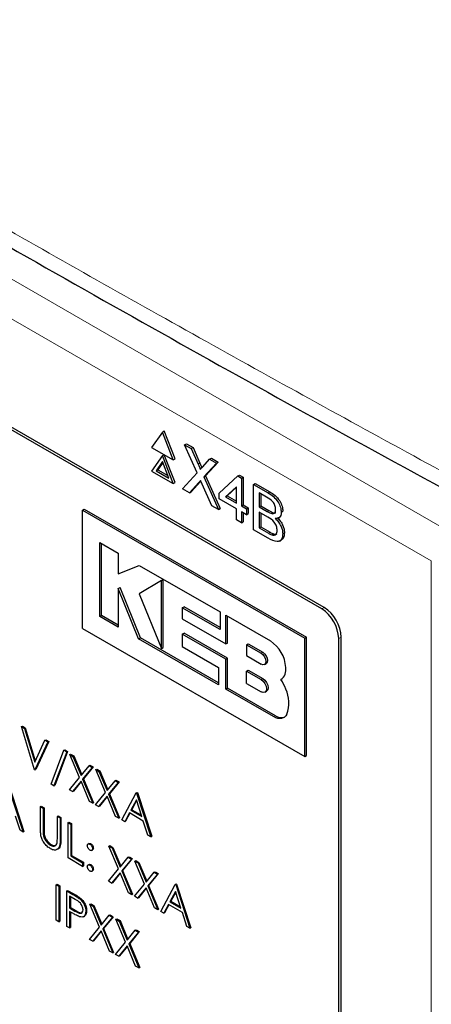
# Paper-space layout 'Blatt2' of a CAD drawing. Header units: millimetres. Extents: x 5 to 418, y 2 to 292.
# Tile 36 of 53: x 105.32 to 111, y 192.1 to 205.69. Entities that reach past the tile are written whole.
import ezdxf

# ---------------------------------------------------------------- set-up
doc = ezdxf.new("R2010")
doc.units = ezdxf.units.MM

psp = doc.layouts.new('Blatt2')

# ---------------------------------------------------------------- linework, layer by layer
at = {"color": 7, "linetype": 'Continuous', "lineweight": 18}
for p, q in [((96.374, 207.205), (111.232, 198.628)), ((110.996, 198.22), (96.138, 206.797)), ((107.782, 199.557), (107.805, 199.57)), ((107.789, 199.301), (107.813, 199.314)), ((108.747, 199.158), (108.771, 199.172)), ((108.732, 198.902), (108.756, 198.915)), ((108.749, 198.603), (108.772, 198.617)), ((110.996, 175.447), (110.996, 198.22)), ((109.485, 197.556), (109.519, 197.576)), ((109.721, 197.148), (109.754, 197.167)), ((108.649, 196.946), (108.672, 196.959)), ((108.649, 196.582), (108.672, 196.596)), ((108.822, 196.07), (108.846, 196.083)), ((105.644, 194.513), (105.656, 194.52)), ((105.878, 194.375), (105.89, 194.382)), ((106.054, 193.617), (106.066, 193.624)), ((106.083, 193.386), (106.095, 193.393))]:
    psp.add_line(p, q, dxfattribs=at)
at = {"color": 7, "linetype": 'Continuous', "lineweight": 25}
for p, q in [((109.519, 197.576), (97.616, 204.447)), ((109.485, 197.556), (97.7, 204.36)), ((107.29, 199.999), (107.14, 199.787)), ((107.29, 199.999), (107.313, 200.013)), ((107.439, 199.614), (107.29, 199.999)), ((107.463, 199.627), (107.313, 200.013)), ((107.595, 199.823), (107.619, 199.837)), ((107.768, 199.434), (107.595, 199.823)), ((107.595, 199.823), (107.687, 199.77)), ((107.619, 199.837), (107.711, 199.783)), ((107.14, 199.787), (107.439, 199.614)), ((107.29, 199.673), (107.14, 199.46)), ((107.29, 199.673), (107.313, 199.686)), ((107.439, 199.287), (107.29, 199.673)), ((107.463, 199.301), (107.313, 199.686)), ((107.687, 199.77), (107.711, 199.783)), ((107.687, 199.77), (107.782, 199.557)), ((107.711, 199.783), (107.805, 199.57)), ((107.29, 199.591), (107.201, 199.465)), ((107.295, 199.578), (107.225, 199.479)), ((107.378, 199.363), (107.29, 199.591)), ((107.439, 199.614), (107.463, 199.627)), ((107.845, 199.52), (107.94, 199.624)), ((108.033, 199.57), (107.861, 199.38)), ((108.057, 199.584), (107.884, 199.393)), ((107.94, 199.624), (107.963, 199.638)), ((107.94, 199.624), (108.033, 199.57)), ((107.963, 199.638), (108.057, 199.584)), ((108.033, 199.57), (108.057, 199.584)), ((107.14, 199.46), (107.439, 199.287)), ((107.201, 199.465), (107.225, 199.479)), ((107.201, 199.465), (107.378, 199.363)), ((107.225, 199.479), (107.364, 199.398)), ((107.567, 199.213), (107.768, 199.434)), ((107.861, 199.38), (107.884, 199.393)), ((107.884, 199.393), (108.084, 198.942)), ((108.072, 199.155), (108.329, 199.392)), ((108.329, 199.392), (108.352, 199.405)), ((108.329, 199.392), (108.377, 199.364)), ((108.352, 199.405), (108.401, 199.377)), ((107.439, 199.287), (107.463, 199.301)), ((107.789, 199.301), (107.661, 199.159)), ((107.813, 199.314), (107.684, 199.173)), ((107.818, 199.321), (107.813, 199.314)), ((107.969, 198.981), (107.837, 199.279)), ((107.861, 199.38), (108.061, 198.928)), ((108.377, 199.364), (108.401, 199.377)), ((108.377, 199.364), (108.377, 198.978)), ((108.401, 199.377), (108.401, 198.992)), ((108.544, 199.275), (108.568, 199.289)), ((108.544, 198.649), (108.544, 199.275)), ((108.544, 199.275), (108.747, 199.158)), ((108.568, 199.289), (108.771, 199.172)), ((107.661, 199.159), (107.567, 199.213)), ((107.661, 199.159), (107.684, 199.173)), ((108.072, 199.075), (108.072, 199.155)), ((108.308, 199.244), (108.157, 199.105)), ((108.157, 199.105), (108.181, 199.119)), ((108.308, 199.236), (108.181, 199.119)), ((108.181, 199.119), (108.308, 199.046)), ((108.308, 199.018), (108.308, 199.244)), ((108.724, 199.099), (108.621, 199.159)), ((108.621, 199.159), (108.621, 198.966)), ((108.644, 199.145), (108.644, 198.98)), ((108.061, 198.928), (107.969, 198.981)), ((108.308, 198.938), (108.072, 199.075)), ((108.157, 199.105), (108.308, 199.018)), ((108.377, 198.978), (108.401, 198.992)), ((108.377, 198.978), (108.447, 198.938)), ((108.401, 198.992), (108.47, 198.952)), ((108.621, 198.966), (108.644, 198.98)), ((108.644, 198.98), (108.756, 198.915)), ((106.186, 198.922), (106.21, 198.935)), ((106.186, 198.922), (109.251, 197.153)), ((106.186, 197.288), (106.186, 198.922)), ((106.21, 198.935), (109.274, 197.166)), ((108.061, 198.928), (108.084, 198.942)), ((108.308, 198.786), (108.308, 198.938)), ((108.447, 198.858), (108.377, 198.898)), ((108.377, 198.898), (108.377, 198.746)), ((108.401, 198.884), (108.401, 198.759)), ((108.447, 198.938), (108.47, 198.952)), ((108.447, 198.938), (108.447, 198.858)), ((108.447, 198.858), (108.47, 198.872)), ((108.47, 198.952), (108.47, 198.872)), ((108.621, 198.966), (108.732, 198.902)), ((108.74, 198.825), (108.621, 198.894)), ((108.621, 198.894), (108.621, 198.677)), ((108.644, 198.88), (108.644, 198.691)), ((108.797, 198.872), (108.821, 198.885)), ((108.926, 198.892), (108.95, 198.906)), ((108.377, 198.746), (108.308, 198.786)), ((108.377, 198.746), (108.401, 198.759)), ((108.887, 198.812), (108.914, 198.828)), ((108.748, 198.532), (108.544, 198.649)), ((108.621, 198.677), (108.644, 198.691)), ((108.621, 198.677), (108.749, 198.603)), ((108.644, 198.691), (108.772, 198.617)), ((108.795, 198.58), (108.819, 198.593)), ((108.947, 198.596), (108.971, 198.609)), ((106.425, 198.473), (106.68, 198.326)), ((106.425, 197.453), (106.425, 198.473)), ((106.449, 197.467), (106.449, 198.459)), ((108.901, 198.492), (108.927, 198.508)), ((106.68, 198.326), (106.68, 198.04)), ((106.68, 198.04), (106.97, 198.158)), ((106.97, 198.158), (108.083, 197.516)), ((107.275, 197.951), (106.97, 197.765)), ((107.275, 197.951), (107.298, 197.964)), ((107.275, 197.012), (107.275, 197.951)), ((107.298, 197.026), (107.298, 197.964)), ((106.68, 197.839), (106.704, 197.853)), ((106.68, 197.839), (106.68, 197.306)), ((106.961, 197.144), (106.68, 197.839)), ((106.984, 197.158), (106.704, 197.853)), ((106.97, 197.765), (107.275, 197.012)), ((107.563, 197.574), (107.587, 197.588)), ((107.563, 197.574), (107.563, 197.42)), ((108.083, 197.274), (107.563, 197.574)), ((108.083, 197.301), (107.587, 197.588)), ((108.083, 197.516), (108.083, 197.274)), ((106.425, 197.453), (106.449, 197.467)), ((106.68, 197.306), (106.425, 197.453)), ((106.68, 197.334), (106.449, 197.467)), ((107.563, 197.42), (108.164, 197.073)), ((108.164, 197.073), (108.164, 197.469)), ((108.164, 197.469), (108.777, 197.115)), ((108.187, 197.086), (108.187, 197.456)), ((106.186, 197.288), (109.251, 195.52)), ((107.563, 197.209), (107.587, 197.222)), ((107.563, 197.209), (107.563, 197.038)), ((108.164, 196.862), (107.563, 197.209)), ((108.187, 196.876), (107.587, 197.222)), ((106.961, 197.144), (106.984, 197.158)), ((108.062, 196.508), (106.961, 197.144)), ((108.062, 196.535), (106.984, 197.158)), ((108.164, 197.073), (108.187, 197.086)), ((108.447, 197.062), (108.47, 197.076)), ((108.47, 197.076), (108.672, 196.959)), ((109.251, 197.153), (109.274, 197.166)), ((109.251, 195.52), (109.251, 197.153)), ((109.274, 195.533), (109.274, 197.166)), ((109.721, 186.261), (109.721, 197.148)), ((109.754, 186.144), (109.754, 197.167)), ((107.275, 197.012), (107.298, 197.026)), ((107.563, 197.038), (108.062, 196.75)), ((108.447, 197.062), (108.447, 196.913)), ((108.447, 197.062), (108.649, 196.946)), ((108.164, 196.862), (108.187, 196.876)), ((108.164, 196.45), (108.164, 196.862)), ((108.187, 196.463), (108.187, 196.876)), ((108.447, 196.913), (108.649, 196.796)), ((108.694, 196.792), (108.718, 196.805)), ((108.062, 196.75), (108.062, 196.508)), ((108.447, 196.699), (108.47, 196.712)), ((108.447, 196.528), (108.447, 196.699)), ((108.447, 196.699), (108.649, 196.582)), ((108.47, 196.712), (108.672, 196.596)), ((108.923, 196.583), (108.924, 196.584)), ((108.164, 196.45), (108.187, 196.463)), ((108.822, 196.07), (108.164, 196.45)), ((108.846, 196.083), (108.187, 196.463)), ((108.447, 196.528), (108.649, 196.411)), ((108.701, 196.406), (108.724, 196.42)), ((105.345, 195.932), (105.357, 195.939)), ((105.345, 195.932), (105.386, 195.908)), ((105.525, 195.338), (105.345, 195.932)), ((105.357, 195.939), (105.398, 195.915)), ((105.386, 195.908), (105.398, 195.915)), ((105.386, 195.908), (105.527, 195.44)), ((105.398, 195.915), (105.536, 195.458)), ((105.527, 195.44), (105.669, 195.745)), ((105.71, 195.721), (105.53, 195.335)), ((105.721, 195.728), (105.542, 195.342)), ((105.669, 195.745), (105.681, 195.752)), ((105.669, 195.745), (105.71, 195.721)), ((105.681, 195.752), (105.721, 195.728)), ((105.71, 195.721), (105.721, 195.728)), ((105.753, 195.137), (105.931, 195.606)), ((105.971, 195.583), (105.793, 195.114)), ((105.982, 195.59), (105.805, 195.121)), ((105.931, 195.606), (105.942, 195.613)), ((105.931, 195.606), (105.971, 195.583)), ((105.942, 195.613), (105.982, 195.59)), ((105.971, 195.583), (105.982, 195.59)), ((106.011, 195.547), (106.023, 195.554)), ((106.011, 195.547), (106.055, 195.522)), ((106.145, 195.23), (106.011, 195.547)), ((106.023, 195.554), (106.067, 195.529)), ((106.055, 195.522), (106.067, 195.529)), ((106.055, 195.522), (106.166, 195.257)), ((106.067, 195.529), (106.176, 195.269)), ((109.251, 195.52), (109.274, 195.533)), ((105.53, 195.335), (105.525, 195.338)), ((105.53, 195.335), (105.542, 195.342)), ((106.166, 195.257), (106.278, 195.393)), ((106.321, 195.368), (106.188, 195.205)), ((106.333, 195.375), (106.2, 195.212)), ((106.278, 195.393), (106.289, 195.4)), ((106.278, 195.393), (106.321, 195.368)), ((106.289, 195.4), (106.333, 195.375)), ((106.321, 195.368), (106.333, 195.375)), ((106.37, 195.34), (106.382, 195.347)), ((106.37, 195.34), (106.414, 195.314)), ((106.504, 195.023), (106.37, 195.34)), ((106.382, 195.347), (106.426, 195.321)), ((106.414, 195.314), (106.426, 195.321)), ((106.414, 195.314), (106.525, 195.05)), ((106.426, 195.321), (106.535, 195.062)), ((106.006, 195.06), (106.145, 195.23)), ((106.166, 195.178), (106.05, 195.035)), ((106.169, 195.173), (106.062, 195.042)), ((106.283, 194.9), (106.166, 195.178)), ((106.188, 195.205), (106.2, 195.212)), ((106.188, 195.205), (106.327, 194.875)), ((106.2, 195.212), (106.339, 194.882)), ((106.525, 195.05), (106.637, 195.186)), ((106.637, 195.186), (106.648, 195.193)), ((106.637, 195.186), (106.68, 195.161)), ((106.648, 195.193), (106.692, 195.168)), ((105.171, 195.08), (105.367, 194.477)), ((105.183, 195.086), (105.379, 194.483)), ((105.793, 195.114), (105.753, 195.137)), ((105.793, 195.114), (105.805, 195.121)), ((106.05, 195.035), (106.006, 195.06)), ((106.05, 195.035), (106.062, 195.042)), ((106.68, 195.161), (106.547, 194.998)), ((106.692, 195.168), (106.559, 195.004)), ((106.68, 195.161), (106.692, 195.168)), ((106.327, 194.875), (106.283, 194.9)), ((106.365, 194.853), (106.504, 195.023)), ((106.525, 194.971), (106.409, 194.828)), ((106.528, 194.966), (106.421, 194.834)), ((106.642, 194.693), (106.525, 194.971)), ((106.547, 194.998), (106.559, 195.004)), ((106.547, 194.998), (106.686, 194.668)), ((106.559, 195.004), (106.698, 194.675)), ((106.727, 194.644), (106.928, 195.018)), ((106.93, 194.921), (106.853, 194.778)), ((106.933, 194.912), (106.865, 194.785)), ((106.928, 195.018), (106.94, 195.025)), ((106.928, 195.018), (106.933, 195.015)), ((107.005, 194.691), (106.93, 194.921)), ((106.933, 195.015), (106.945, 195.022)), ((106.933, 195.015), (107.129, 194.412)), ((106.94, 195.025), (106.945, 195.022)), ((106.945, 195.022), (107.141, 194.419)), ((105.606, 194.828), (105.618, 194.835)), ((105.606, 194.828), (105.644, 194.806)), ((105.606, 194.532), (105.606, 194.828)), ((105.618, 194.835), (105.656, 194.813)), ((105.644, 194.806), (105.656, 194.813)), ((105.644, 194.806), (105.644, 194.513)), ((105.656, 194.813), (105.656, 194.52)), ((106.327, 194.875), (106.339, 194.882)), ((106.409, 194.828), (106.365, 194.853)), ((106.409, 194.828), (106.421, 194.834)), ((106.853, 194.778), (106.865, 194.785)), ((106.853, 194.778), (107.005, 194.691)), ((106.865, 194.785), (107, 194.708)), ((105.325, 194.501), (105.263, 194.694)), ((105.84, 194.693), (105.852, 194.7)), ((105.84, 194.4), (105.84, 194.693)), ((105.84, 194.693), (105.878, 194.671)), ((105.852, 194.7), (105.89, 194.678)), ((105.878, 194.671), (105.89, 194.678)), ((105.878, 194.671), (105.878, 194.375)), ((105.89, 194.678), (105.89, 194.382)), ((106.686, 194.668), (106.642, 194.693)), ((106.686, 194.668), (106.698, 194.675)), ((106.768, 194.62), (106.727, 194.644)), ((106.833, 194.74), (106.768, 194.62)), ((106.768, 194.62), (106.78, 194.627)), ((106.839, 194.736), (106.78, 194.627)), ((107.025, 194.629), (106.833, 194.74)), ((107.088, 194.436), (107.025, 194.629)), ((105.367, 194.477), (105.325, 194.501)), ((105.987, 194.609), (105.999, 194.615)), ((105.987, 194.609), (106.025, 194.587)), ((105.987, 194.119), (105.987, 194.609)), ((105.999, 194.615), (106.037, 194.593)), ((106.025, 194.587), (106.037, 194.593)), ((106.025, 194.587), (106.025, 194.147)), ((106.037, 194.593), (106.037, 194.154)), ((105.367, 194.477), (105.379, 194.483)), ((105.646, 194.447), (105.658, 194.454)), ((107.129, 194.412), (107.088, 194.436)), ((107.129, 194.412), (107.141, 194.419)), ((105.744, 194.296), (105.756, 194.303)), ((106.277, 194.319), (106.263, 194.31)), ((106.289, 194.309), (106.301, 194.315)), ((106.312, 194.224), (106.327, 194.232)), ((106.324, 194.247), (106.336, 194.254)), ((106.55, 194.284), (106.562, 194.29)), ((106.55, 194.284), (106.594, 194.258)), ((106.683, 193.967), (106.55, 194.284)), ((106.562, 194.29), (106.606, 194.265)), ((106.594, 194.258), (106.606, 194.265)), ((106.594, 194.258), (106.705, 193.994)), ((106.606, 194.265), (106.715, 194.006)), ((106.188, 194.002), (105.987, 194.119)), ((106.025, 194.147), (106.037, 194.154)), ((106.025, 194.147), (106.188, 194.053)), ((106.037, 194.154), (106.2, 194.06)), ((106.705, 193.994), (106.816, 194.13)), ((106.86, 194.105), (106.727, 193.941)), ((106.872, 194.111), (106.739, 193.948)), ((106.816, 194.13), (106.828, 194.137)), ((106.816, 194.13), (106.86, 194.105)), ((106.828, 194.137), (106.872, 194.111)), ((106.86, 194.105), (106.872, 194.111)), ((106.909, 194.076), (106.921, 194.083)), ((106.921, 194.083), (106.965, 194.058)), ((106.188, 194.053), (106.2, 194.06)), ((106.188, 194.053), (106.188, 194.002)), ((106.188, 194.002), (106.2, 194.009)), ((106.2, 194.06), (106.2, 194.009)), ((106.277, 194.03), (106.262, 194.021)), ((106.289, 194.02), (106.301, 194.027)), ((106.324, 193.959), (106.336, 193.965)), ((106.544, 193.797), (106.683, 193.967)), ((106.727, 193.941), (106.739, 193.948)), ((106.739, 193.948), (106.877, 193.618)), ((106.909, 194.076), (106.953, 194.051)), ((107.042, 193.759), (106.909, 194.076)), ((106.953, 194.051), (106.965, 194.058)), ((106.953, 194.051), (107.064, 193.786)), ((106.965, 194.058), (107.074, 193.798)), ((106.312, 193.935), (106.327, 193.943)), ((106.705, 193.914), (106.588, 193.771)), ((106.707, 193.909), (106.6, 193.778)), ((106.821, 193.637), (106.705, 193.914)), ((106.727, 193.941), (106.865, 193.612)), ((107.064, 193.786), (107.175, 193.923)), ((107.219, 193.897), (107.086, 193.734)), ((107.231, 193.904), (107.098, 193.741)), ((107.175, 193.923), (107.187, 193.93)), ((107.175, 193.923), (107.219, 193.897)), ((107.187, 193.93), (107.231, 193.904)), ((107.219, 193.897), (107.231, 193.904)), ((105.824, 193.75), (105.836, 193.757)), ((105.824, 193.75), (105.862, 193.728)), ((105.824, 193.26), (105.824, 193.75)), ((105.836, 193.757), (105.874, 193.735)), ((105.862, 193.728), (105.874, 193.735)), ((105.862, 193.728), (105.862, 193.238)), ((105.874, 193.735), (105.874, 193.245)), ((106.588, 193.771), (106.544, 193.797)), ((106.588, 193.771), (106.6, 193.778)), ((106.903, 193.59), (107.042, 193.759)), ((107.064, 193.707), (106.947, 193.564)), ((107.066, 193.702), (106.959, 193.571)), ((107.18, 193.43), (107.064, 193.707)), ((107.086, 193.734), (107.098, 193.741)), ((107.086, 193.734), (107.224, 193.404)), ((107.098, 193.741), (107.236, 193.411)), ((107.265, 193.381), (107.466, 193.754)), ((107.466, 193.754), (107.478, 193.761)), ((107.466, 193.754), (107.472, 193.751)), ((107.472, 193.751), (107.484, 193.758)), ((107.472, 193.751), (107.668, 193.148)), ((107.478, 193.761), (107.484, 193.758)), ((107.484, 193.758), (107.679, 193.155)), ((105.971, 193.665), (105.982, 193.672)), ((105.971, 193.665), (106.054, 193.617)), ((105.971, 193.175), (105.971, 193.665)), ((105.982, 193.672), (106.066, 193.624)), ((106.086, 193.548), (106.009, 193.593)), ((106.009, 193.593), (106.009, 193.43)), ((106.021, 193.586), (106.021, 193.437)), ((106.15, 193.554), (106.162, 193.561)), ((106.865, 193.612), (106.821, 193.637)), ((106.865, 193.612), (106.877, 193.618)), ((106.947, 193.564), (106.903, 193.59)), ((106.947, 193.564), (106.959, 193.571)), ((107.469, 193.658), (107.392, 193.515)), ((107.472, 193.648), (107.404, 193.522)), ((107.544, 193.427), (107.469, 193.658)), ((106.009, 193.43), (106.021, 193.437)), ((106.009, 193.43), (106.083, 193.386)), ((106.021, 193.437), (106.095, 193.393)), ((106.289, 193.482), (106.301, 193.488)), ((106.289, 193.482), (106.333, 193.456)), ((106.422, 193.165), (106.289, 193.482)), ((106.301, 193.488), (106.345, 193.463)), ((106.333, 193.456), (106.345, 193.463)), ((106.333, 193.456), (106.444, 193.192)), ((106.345, 193.463), (106.454, 193.204)), ((107.224, 193.404), (107.18, 193.43)), ((107.224, 193.404), (107.236, 193.411)), ((107.371, 193.477), (107.307, 193.357)), ((107.377, 193.473), (107.319, 193.364)), ((107.564, 193.366), (107.371, 193.477)), ((107.392, 193.515), (107.404, 193.522)), ((107.392, 193.515), (107.544, 193.427)), ((107.404, 193.522), (107.538, 193.444)), ((106.039, 193.362), (106.009, 193.38)), ((106.009, 193.38), (106.009, 193.153)), ((106.021, 193.373), (106.021, 193.16)), ((106.201, 193.309), (106.215, 193.318)), ((106.232, 193.383), (106.244, 193.39)), ((106.444, 193.192), (106.555, 193.328)), ((106.599, 193.303), (106.466, 193.139)), ((106.611, 193.309), (106.478, 193.146)), ((106.555, 193.328), (106.567, 193.335)), ((106.555, 193.328), (106.599, 193.303)), ((106.567, 193.335), (106.611, 193.309)), ((106.599, 193.303), (106.611, 193.309)), ((106.648, 193.274), (106.66, 193.281)), ((106.648, 193.274), (106.692, 193.249)), ((106.781, 192.958), (106.648, 193.274)), ((106.66, 193.281), (106.704, 193.256)), ((107.307, 193.357), (107.265, 193.381)), ((107.307, 193.357), (107.319, 193.364)), ((107.626, 193.172), (107.564, 193.366)), ((105.862, 193.238), (105.824, 193.26)), ((105.862, 193.238), (105.874, 193.245)), ((106.009, 193.153), (105.971, 193.175)), ((106.009, 193.153), (106.021, 193.16)), ((106.283, 192.995), (106.422, 193.165)), ((106.466, 193.139), (106.478, 193.146)), ((106.466, 193.139), (106.604, 192.81)), ((106.478, 193.146), (106.616, 192.816)), ((106.692, 193.249), (106.704, 193.256)), ((106.692, 193.249), (106.803, 192.985)), ((106.704, 193.256), (106.813, 192.996)), ((107.668, 193.148), (107.626, 193.172)), ((107.668, 193.148), (107.679, 193.155)), ((106.327, 192.97), (106.283, 192.995)), ((106.444, 193.112), (106.327, 192.97)), ((106.446, 193.107), (106.339, 192.976)), ((106.56, 192.835), (106.444, 193.112)), ((106.803, 192.985), (106.914, 193.121)), ((106.958, 193.095), (106.825, 192.932)), ((106.97, 193.102), (106.837, 192.939)), ((106.914, 193.121), (106.926, 193.128)), ((106.914, 193.121), (106.958, 193.095)), ((106.926, 193.128), (106.97, 193.102)), ((106.958, 193.095), (106.97, 193.102)), ((106.327, 192.97), (106.339, 192.976)), ((106.642, 192.788), (106.781, 192.958)), ((106.803, 192.905), (106.686, 192.762)), ((106.805, 192.9), (106.698, 192.769)), ((106.919, 192.628), (106.803, 192.905)), ((106.825, 192.932), (106.837, 192.939)), ((106.825, 192.932), (106.963, 192.602)), ((106.837, 192.939), (106.975, 192.609)), ((106.604, 192.81), (106.56, 192.835)), ((106.604, 192.81), (106.616, 192.816)), ((106.686, 192.762), (106.642, 192.788)), ((106.686, 192.762), (106.698, 192.769)), ((106.963, 192.602), (106.919, 192.628)), ((106.963, 192.602), (106.975, 192.609))]:
    psp.add_line(p, q, dxfattribs=at)
at = {"color": 7, "linetype": 'Continuous', "lineweight": 25, "flags": 128}
for points in [[(108.649, 196.946), (108.673, 196.926), (108.694, 196.897), (108.708, 196.865), (108.713, 196.833), (108.708, 196.808), (108.694, 196.792), (108.673, 196.787), (108.649, 196.796)], [(108.672, 196.959), (108.697, 196.939), (108.718, 196.911), (108.732, 196.878), (108.737, 196.847), (108.732, 196.821), (108.718, 196.805), (108.718, 196.805)], [(108.649, 196.582), (108.677, 196.559), (108.701, 196.527), (108.717, 196.49), (108.723, 196.454), (108.717, 196.425), (108.701, 196.406), (108.677, 196.402), (108.649, 196.411)], [(108.672, 196.596), (108.7, 196.573), (108.724, 196.541), (108.741, 196.504), (108.746, 196.468), (108.741, 196.438), (108.724, 196.42), (108.724, 196.42)], [(109.004, 196.106), (108.991, 196.083), (108.974, 196.065), (108.954, 196.052), (108.932, 196.045), (108.906, 196.043), (108.879, 196.046), (108.851, 196.055), (108.822, 196.07)]]:
    psp.add_lwpolyline(points, dxfattribs=at)
at = {"color": 7, "linetype": 'Continuous', "lineweight": 25}
for centre, radius, start, end in [((109.209, 197.125), 0.512, 2.6055, 57.3945), ((109.243, 197.144), 0.512, 2.6055, 57.3945), ((108.529, 196.727), 0.46, 2.6055, 57.3945), ((108.823, 196.719), 0.169, 306.49, 9.8709), ((108.388, 196.234), 0.639, 19.8361, 33.1349), ((108.606, 196.261), 0.427, 338.5903, 26.3014), ((108.93, 196.206), 0.149, 235.721, 286.5942)]:
    psp.add_arc(centre, radius, start, end, dxfattribs=at)
at = {"color": 7, "linetype": 'Continuous', "lineweight": 18}
psp.add_open_spline([(90.358, 211.799), (91.254, 211.222), (93.046, 210.067), (95.781, 208.358), (98.55, 206.666), (101.396, 204.968), (104.32, 203.266), (107.323, 201.56), (110.365, 199.875), (113.974, 197.921), (116.608, 196.552), (118.197, 195.727)], degree=3, knots=[0, 0, 0, 0, 0.102353, 0.204722, 0.307135, 0.409563, 0.516471, 0.623396, 0.730373, 0.837366, 1, 1, 1, 1], dxfattribs=at)
at = {"color": 7, "linetype": 'Continuous', "lineweight": 25}
for points, knots in [([(90.502, 211.5), (91.192, 211.051), (93.115, 209.799), (96.43, 207.733), (100.443, 205.301), (104.616, 202.863), (108.862, 200.466), (113.015, 198.204), (116.185, 196.529), (117.921, 195.644), (118.345, 195.428)], [0, 0, 0, 0, 0.079167, 0.220979, 0.371612, 0.522329, 0.673084, 0.823745, 0.956982, 1, 1, 1, 1]), ([(107.782, 199.557), (107.788, 199.543), (107.796, 199.523), (107.807, 199.497), (107.809, 199.486), (107.81, 199.481)], [0, 0, 0, 0, 0.561277, 0.781763, 1, 1, 1, 1]), ([(107.805, 199.57), (107.811, 199.556), (107.82, 199.537), (107.829, 199.514), (107.831, 199.507), (107.831, 199.504)], [0, 0, 0, 0, 0.646868, 0.900977, 1, 1, 1, 1]), ([(107.81, 199.481), (107.817, 199.488), (107.828, 199.501), (107.84, 199.514), (107.845, 199.52)], [0, 0, 0, 0, 0.56, 1, 1, 1, 1]), ([(107.814, 199.329), (107.81, 199.324), (107.801, 199.314), (107.793, 199.305), (107.789, 199.301)], [0, 0, 0, 0, 0.560002, 1, 1, 1, 1]), ([(107.837, 199.279), (107.833, 199.288), (107.825, 199.305), (107.818, 199.322), (107.814, 199.329)], [0, 0, 0, 0, 0.56, 1, 1, 1, 1]), ([(108.747, 199.158), (108.771, 199.143), (108.819, 199.114), (108.882, 199.043), (108.919, 198.962), (108.924, 198.915), (108.926, 198.892)], [0, 0, 0, 0, 0.281116, 0.560026, 0.780112, 1, 1, 1, 1]), ([(108.771, 199.172), (108.795, 199.157), (108.843, 199.127), (108.905, 199.057), (108.942, 198.975), (108.947, 198.929), (108.95, 198.906)], [0, 0, 0, 0, 0.281116, 0.560026, 0.780112, 1, 1, 1, 1]), ([(108.85, 198.929), (108.848, 198.947), (108.846, 198.974), (108.829, 199.012), (108.792, 199.063), (108.754, 199.083), (108.724, 199.099)], [0, 0, 0, 0, 0.249512, 0.375019, 0.500244, 1, 1, 1, 1]), ([(108.732, 198.902), (108.745, 198.895), (108.767, 198.882), (108.788, 198.875), (108.797, 198.872)], [0, 0, 0, 0, 0.560393, 1, 1, 1, 1]), ([(108.756, 198.915), (108.768, 198.908), (108.79, 198.896), (108.812, 198.888), (108.821, 198.885)], [0, 0, 0, 0, 0.560393, 1, 1, 1, 1]), ([(108.797, 198.872), (108.806, 198.871), (108.823, 198.869), (108.846, 198.886), (108.848, 198.913), (108.85, 198.929)], [0, 0, 0, 0, 0.280869, 0.561063, 1, 1, 1, 1]), ([(108.821, 198.885), (108.83, 198.883), (108.842, 198.881), (108.85, 198.888), (108.852, 198.89)], [0, 0, 0, 0, 0.753765, 1, 1, 1, 1]), ([(108.926, 198.892), (108.925, 198.877), (108.922, 198.846), (108.896, 198.81), (108.864, 198.807), (108.845, 198.805)], [0, 0, 0, 0, 0.280336, 0.5608, 1, 1, 1, 1]), ([(108.871, 198.641), (108.869, 198.66), (108.867, 198.688), (108.849, 198.728), (108.812, 198.783), (108.772, 198.806), (108.74, 198.825)], [0, 0, 0, 0, 0.249802, 0.375546, 0.501154, 1, 1, 1, 1]), ([(108.845, 198.805), (108.861, 198.789), (108.892, 198.758), (108.926, 198.699), (108.945, 198.643), (108.946, 198.612), (108.947, 198.596)], [0, 0, 0, 0, 0.280211, 0.55967, 0.779709, 1, 1, 1, 1]), ([(108.869, 198.818), (108.884, 198.802), (108.916, 198.771), (108.949, 198.713), (108.968, 198.656), (108.97, 198.625), (108.971, 198.609)], [0, 0, 0, 0, 0.280211, 0.55967, 0.779709, 1, 1, 1, 1]), ([(108.947, 198.596), (108.946, 198.576), (108.942, 198.537), (108.916, 198.496), (108.853, 198.476), (108.791, 198.509), (108.748, 198.532)], [0, 0, 0, 0, 0.187143, 0.374319, 0.560786, 1, 1, 1, 1]), ([(108.749, 198.603), (108.758, 198.598), (108.773, 198.589), (108.788, 198.583), (108.795, 198.58)], [0, 0, 0, 0, 0.5600993, 1, 1, 1, 1]), ([(108.772, 198.617), (108.781, 198.612), (108.797, 198.603), (108.812, 198.596), (108.819, 198.593)], [0, 0, 0, 0, 0.5600993, 1, 1, 1, 1]), ([(108.795, 198.58), (108.807, 198.576), (108.831, 198.569), (108.856, 198.583), (108.869, 198.609), (108.87, 198.631), (108.871, 198.641)], [0, 0, 0, 0, 0.28029, 0.559018, 0.779402, 1, 1, 1, 1]), ([(108.819, 198.593), (108.831, 198.589), (108.85, 198.582), (108.862, 198.591), (108.867, 198.594)], [0, 0, 0, 0, 0.6589054, 1, 1, 1, 1]), ([(108.971, 198.609), (108.969, 198.59), (108.965, 198.552), (108.948, 198.517), (108.93, 198.512), (108.926, 198.511)], [0, 0, 0, 0, 0.444756, 0.889591, 1, 1, 1, 1]), ([(105.614, 194.425), (105.611, 194.446), (105.606, 194.483), (105.606, 194.517), (105.606, 194.532)], [0, 0, 0, 0, 0.5594986, 1, 1, 1, 1]), ([(105.644, 194.513), (105.644, 194.501), (105.644, 194.479), (105.645, 194.457), (105.646, 194.447)], [0, 0, 0, 0, 0.560124, 1, 1, 1, 1]), ([(105.656, 194.52), (105.656, 194.507), (105.656, 194.486), (105.657, 194.463), (105.658, 194.454)], [0, 0, 0, 0, 0.560124, 1, 1, 1, 1]), ([(105.746, 194.245), (105.73, 194.256), (105.698, 194.277), (105.657, 194.324), (105.628, 194.376), (105.618, 194.409), (105.614, 194.425)], [0, 0, 0, 0, 0.280221, 0.559914, 0.779952, 1, 1, 1, 1]), ([(105.646, 194.447), (105.649, 194.43), (105.654, 194.397), (105.69, 194.338), (105.724, 194.312), (105.744, 194.296)], [0, 0, 0, 0, 0.281057, 0.560821, 1, 1, 1, 1]), ([(105.658, 194.454), (105.66, 194.437), (105.666, 194.404), (105.702, 194.344), (105.736, 194.319), (105.756, 194.303)], [0, 0, 0, 0, 0.281057, 0.560821, 1, 1, 1, 1]), ([(105.878, 194.375), (105.878, 194.348), (105.877, 194.295), (105.851, 194.237), (105.802, 194.22), (105.765, 194.237), (105.746, 194.245)], [0, 0, 0, 0, 0.281655, 0.560111, 0.78008, 1, 1, 1, 1]), ([(105.89, 194.382), (105.889, 194.356), (105.888, 194.303), (105.868, 194.247), (105.841, 194.241), (105.832, 194.24)], [0, 0, 0, 0, 0.41567, 0.82662, 1, 1, 1, 1]), ([(105.836, 194.326), (105.837, 194.339), (105.84, 194.363), (105.84, 194.389), (105.84, 194.4)], [0, 0, 0, 0, 0.559624, 1, 1, 1, 1]), ([(105.744, 194.296), (105.756, 194.291), (105.779, 194.281), (105.808, 194.285), (105.827, 194.301), (105.833, 194.318), (105.836, 194.326)], [0, 0, 0, 0, 0.279787, 0.559377, 0.779569, 1, 1, 1, 1]), ([(105.756, 194.303), (105.768, 194.298), (105.791, 194.288), (105.814, 194.289), (105.822, 194.296), (105.822, 194.297)], [0, 0, 0, 0, 0.473792, 0.947251, 1, 1, 1, 1]), ([(106.253, 194.288), (106.254, 194.294), (106.255, 194.305), (106.265, 194.313), (106.277, 194.314), (106.285, 194.311), (106.289, 194.309)], [0, 0, 0, 0, 0.279585, 0.559454, 0.779697, 1, 1, 1, 1]), ([(106.289, 194.227), (106.284, 194.231), (106.273, 194.238), (106.262, 194.256), (106.255, 194.273), (106.254, 194.283), (106.253, 194.288)], [0, 0, 0, 0, 0.279647, 0.559299, 0.779615, 1, 1, 1, 1]), ([(106.276, 194.317), (106.277, 194.318), (106.28, 194.321), (106.289, 194.321), (106.297, 194.317), (106.301, 194.315)], [0, 0, 0, 0, 0.111363, 0.55562, 1, 1, 1, 1]), ([(106.289, 194.309), (106.294, 194.305), (106.305, 194.298), (106.316, 194.28), (106.323, 194.262), (106.324, 194.252), (106.324, 194.247)], [0, 0, 0, 0, 0.279602, 0.559212, 0.779475, 1, 1, 1, 1]), ([(106.324, 194.247), (106.324, 194.242), (106.322, 194.23), (106.313, 194.223), (106.301, 194.221), (106.293, 194.225), (106.289, 194.227)], [0, 0, 0, 0, 0.279517, 0.559326, 0.779544, 1, 1, 1, 1]), ([(106.301, 194.315), (106.306, 194.312), (106.316, 194.304), (106.328, 194.287), (106.335, 194.269), (106.336, 194.259), (106.336, 194.254)], [0, 0, 0, 0, 0.279602, 0.559212, 0.779475, 1, 1, 1, 1]), ([(106.336, 194.254), (106.336, 194.248), (106.335, 194.238), (106.328, 194.234), (106.325, 194.232)], [0, 0, 0, 0, 0.556603, 1, 1, 1, 1]), ([(106.253, 193.999), (106.254, 194.005), (106.255, 194.016), (106.265, 194.024), (106.277, 194.026), (106.285, 194.022), (106.289, 194.02)], [0, 0, 0, 0, 0.2795762, 0.5592837, 0.7795524, 1, 1, 1, 1]), ([(106.289, 193.938), (106.284, 193.942), (106.273, 193.949), (106.262, 193.967), (106.255, 193.985), (106.254, 193.994), (106.253, 193.999)], [0, 0, 0, 0, 0.279581, 0.559143, 0.779575, 1, 1, 1, 1]), ([(106.276, 194.028), (106.277, 194.029), (106.28, 194.032), (106.289, 194.032), (106.297, 194.028), (106.301, 194.027)], [0, 0, 0, 0, 0.116538, 0.55809, 1, 1, 1, 1]), ([(106.289, 194.02), (106.294, 194.016), (106.305, 194.009), (106.316, 193.991), (106.323, 193.973), (106.324, 193.963), (106.324, 193.959)], [0, 0, 0, 0, 0.2796016, 0.559212, 0.7794752, 1, 1, 1, 1]), ([(106.324, 193.959), (106.324, 193.953), (106.322, 193.942), (106.313, 193.934), (106.301, 193.932), (106.293, 193.936), (106.289, 193.938)], [0, 0, 0, 0, 0.279469, 0.559358, 0.779674, 1, 1, 1, 1]), ([(106.301, 194.027), (106.306, 194.023), (106.316, 194.015), (106.328, 193.998), (106.335, 193.98), (106.336, 193.97), (106.336, 193.965)], [0, 0, 0, 0, 0.2796016, 0.559212, 0.7794752, 1, 1, 1, 1]), ([(106.336, 193.965), (106.335, 193.959), (106.335, 193.949), (106.328, 193.945), (106.325, 193.943)], [0, 0, 0, 0, 0.554441, 1, 1, 1, 1]), ([(106.054, 193.617), (106.072, 193.607), (106.104, 193.588), (106.136, 193.565), (106.15, 193.554)], [0, 0, 0, 0, 0.560314, 1, 1, 1, 1]), ([(106.066, 193.624), (106.084, 193.614), (106.116, 193.595), (106.148, 193.571), (106.162, 193.561)], [0, 0, 0, 0, 0.560314, 1, 1, 1, 1]), ([(106.194, 193.405), (106.192, 193.42), (106.189, 193.443), (106.173, 193.474), (106.143, 193.516), (106.112, 193.534), (106.086, 193.548)], [0, 0, 0, 0, 0.248969, 0.374729, 0.500383, 1, 1, 1, 1]), ([(106.15, 193.554), (106.163, 193.541), (106.189, 193.516), (106.216, 193.467), (106.23, 193.421), (106.231, 193.396), (106.232, 193.383)], [0, 0, 0, 0, 0.279705, 0.559381, 0.779509, 1, 1, 1, 1]), ([(106.162, 193.561), (106.175, 193.548), (106.201, 193.523), (106.228, 193.474), (106.242, 193.428), (106.243, 193.403), (106.244, 193.39)], [0, 0, 0, 0, 0.279705, 0.559381, 0.779509, 1, 1, 1, 1]), ([(106.083, 193.386), (106.109, 193.371), (106.141, 193.352), (106.173, 193.358), (106.189, 193.372), (106.192, 193.392), (106.194, 193.405)], [0, 0, 0, 0, 0.499721, 0.62535, 0.751083, 1, 1, 1, 1]), ([(106.147, 193.308), (106.127, 193.316), (106.091, 193.332), (106.055, 193.353), (106.039, 193.362)], [0, 0, 0, 0, 0.5596942, 1, 1, 1, 1]), ([(106.095, 193.393), (106.12, 193.378), (106.152, 193.361), (106.18, 193.363), (106.185, 193.367), (106.185, 193.367)], [0, 0, 0, 0, 0.782951, 0.979784, 1, 1, 1, 1]), ([(106.232, 193.383), (106.231, 193.368), (106.229, 193.337), (106.207, 193.31), (106.179, 193.301), (106.158, 193.305), (106.147, 193.308)], [0, 0, 0, 0, 0.280099, 0.559324, 0.779458, 1, 1, 1, 1]), ([(106.244, 193.39), (106.242, 193.375), (106.24, 193.344), (106.226, 193.321), (106.214, 193.317), (106.214, 193.317)], [0, 0, 0, 0, 0.486653, 0.971789, 1, 1, 1, 1])]:
    psp.add_open_spline(points, degree=3, knots=knots, dxfattribs=at)

doc.saveas('drawing.dxf')
